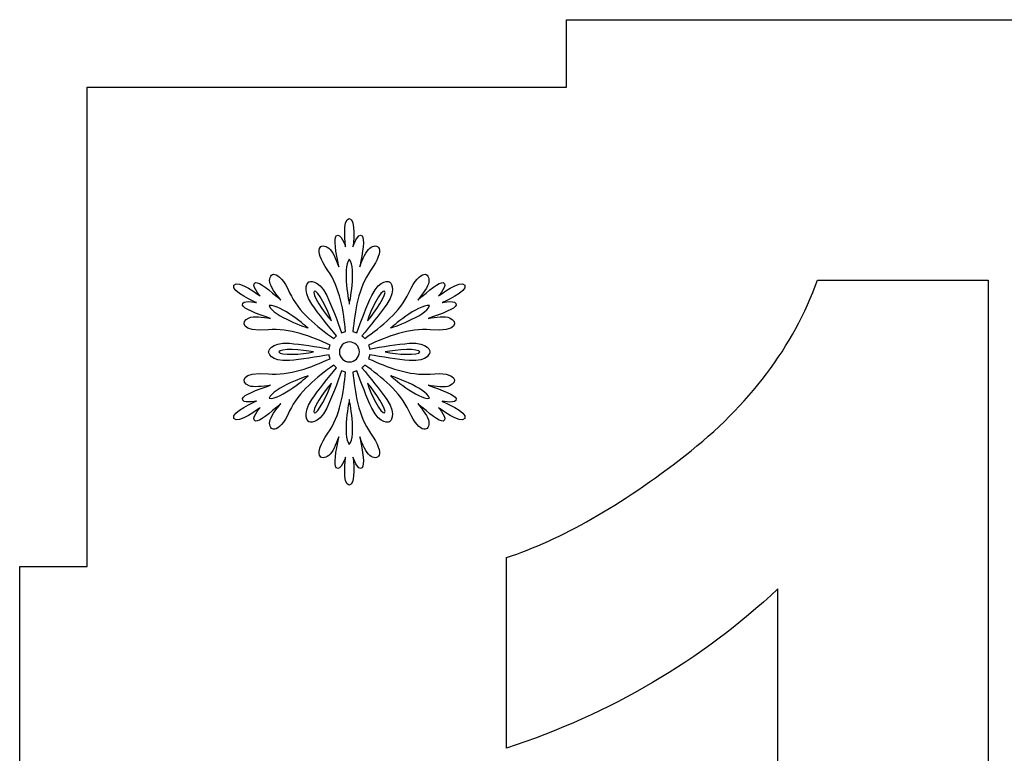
# Model space of a CAD drawing. Header units: millimetres. Extents: x -91 to 82, y -170 to 150.
# Tile 4 of 80: x -91 to -77, y -96 to -86. Entities that reach past the tile are written whole.
import ezdxf

# ---------------------------------------------------------------- set-up
doc = ezdxf.new("R2010")
doc.units = ezdxf.units.MM
doc.header["$MEASUREMENT"] = 0
doc.layers.add('Layer 1', color=7, linetype='Continuous')

msp = doc.modelspace()

# ---------------------------------------------------------------- linework, layer by layer
at = {"layer": 'Layer 1', "color": 31}
msp.add_open_spline([(-67.3753, -93.7265), (-67.3753, -93.7265), (-68.3727, -93.7265), (-68.3727, -93.7265), (-68.3727, -93.7265), (-68.3727, -93.7265), (-68.3727, -86.6412), (-68.3727, -86.6412), (-68.3727, -86.6412), (-68.3727, -86.6412), (-75.458, -86.6412), (-75.458, -86.6412), (-75.458, -86.6412), (-75.458, -86.6412), (-75.458, -85.6438), (-75.458, -85.6438), (-75.458, -85.6438), (-75.458, -85.6438), (-83.2415, -85.6438), (-83.2415, -85.6438), (-83.2415, -85.6438), (-83.2415, -85.6438), (-83.2415, -86.6412), (-83.2415, -86.6412), (-83.2415, -86.6412), (-83.2415, -86.6412), (-90.3268, -86.6412), (-90.3268, -86.6412), (-90.3268, -86.6412), (-90.3268, -86.6412), (-90.3268, -93.7265), (-90.3268, -93.7265), (-90.3268, -93.7265), (-90.3268, -93.7265), (-91.3242, -93.7265), (-91.3242, -93.7265), (-91.3242, -93.7265), (-91.3242, -93.7265), (-91.3242, -101.51), (-91.3242, -101.51), (-91.3242, -101.51), (-91.3242, -101.51), (-90.3268, -101.51), (-90.3268, -101.51), (-90.3268, -101.51), (-90.3268, -101.51), (-90.3268, -108.5953), (-90.3268, -108.5953), (-90.3268, -108.5953), (-90.3268, -108.5953), (-83.2415, -108.5953), (-83.2415, -108.5953), (-83.2415, -108.5953), (-83.2415, -108.5953), (-83.2415, -109.5927), (-83.2415, -109.5927), (-83.2415, -109.5927), (-83.2415, -109.5927), (-75.458, -109.5927), (-75.458, -109.5927), (-75.458, -109.5927), (-75.458, -109.5927), (-75.458, -108.5953), (-75.458, -108.5953), (-75.458, -108.5953), (-75.458, -108.5953), (-68.3727, -108.5953), (-68.3727, -108.5953), (-68.3727, -108.5953), (-68.3727, -108.5953), (-68.3727, -101.51), (-68.3727, -101.51), (-68.3727, -101.51), (-68.3727, -101.51), (-67.3753, -101.51), (-67.3753, -101.51), (-67.3753, -101.51), (-67.3753, -101.51), (-67.3753, -93.7265), (-67.3753, -93.7265)], degree=3, knots=[0, 0, 0, 0, 0.047619, 0.047619, 0.047619, 0.047619, 0.0952381, 0.0952381, 0.0952381, 0.0952381, 0.1428571, 0.1428571, 0.1428571, 0.1428571, 0.1904762, 0.1904762, 0.1904762, 0.1904762, 0.2380952, 0.2380952, 0.2380952, 0.2380952, 0.2857143, 0.2857143, 0.2857143, 0.2857143, 0.3333333, 0.3333333, 0.3333333, 0.3333333, 0.3809524, 0.3809524, 0.3809524, 0.3809524, 0.4285714, 0.4285714, 0.4285714, 0.4285714, 0.4761905, 0.4761905, 0.4761905, 0.4761905, 0.5238095, 0.5238095, 0.5238095, 0.5238095, 0.5714286, 0.5714286, 0.5714286, 0.5714286, 0.6190476, 0.6190476, 0.6190476, 0.6190476, 0.6666667, 0.6666667, 0.6666667, 0.6666667, 0.7142857, 0.7142857, 0.7142857, 0.7142857, 0.7619048, 0.7619048, 0.7619048, 0.7619048, 0.8095238, 0.8095238, 0.8095238, 0.8095238, 0.8571429, 0.8571429, 0.8571429, 0.8571429, 0.9047619, 0.9047619, 0.9047619, 0.9047619, 1, 1, 1, 1], dxfattribs=at)
at = {"layer": 'Layer 1', "color": 36}
for points, knots in [([(-85.0791, -91.2834), (-85.0791, -91.2834), (-84.8515, -91.3303), (-84.8737, -91.2447), (-84.8737, -91.2447), (-84.8878, -91.1907), (-85.072, -91.1203), (-85.2868, -91.0476), (-85.2868, -91.0476), (-85.1671, -91.0675), (-85.0357, -91.0828), (-84.9711, -91.057), (-84.9711, -91.057), (-84.8432, -91.0054), (-84.842, -90.8423), (-85.2551, -90.881), (-85.2551, -90.881), (-85.5602, -90.9103), (-85.897, -90.7789), (-86.1669, -90.6545), (-86.1669, -90.6545), (-86.1599, -90.6357), (-86.1552, -90.6158), (-86.1528, -90.5958), (-86.1528, -90.5958), (-85.9756, -90.6275), (-85.7327, -90.6674), (-85.5661, -90.6803), (-85.5661, -90.6803), (-85.2763, -90.7014), (-85.2587, -90.5536), (-85.2587, -90.5536), (-85.2587, -90.5536), (-85.2587, -90.5536), (-85.2751, -90.4057), (-85.5661, -90.4269), (-85.5661, -90.4269), (-85.7327, -90.4386), (-85.9756, -90.4785), (-86.1528, -90.5114), (-86.1528, -90.5114), (-86.1551, -90.4915), (-86.161, -90.4715), (-86.1669, -90.4527), (-86.1669, -90.4527), (-85.897, -90.3283), (-85.5602, -90.1981), (-85.2551, -90.2262), (-85.2551, -90.2262), (-84.842, -90.2649), (-84.8432, -90.103), (-84.9711, -90.0502), (-84.9711, -90.0502), (-85.0356, -90.0244), (-85.1671, -90.0408), (-85.2868, -90.0596), (-85.2868, -90.0596), (-85.0721, -89.9868), (-84.8878, -89.9153), (-84.8737, -89.8625), (-84.8737, -89.8625), (-84.8526, -89.778), (-85.0791, -89.8238), (-85.0791, -89.8238), (-85.0791, -89.8238), (-85.0791, -89.8238), (-84.693, -89.6607), (-84.747, -89.568), (-84.747, -89.568), (-84.801, -89.4753), (-85.1342, -89.7276), (-85.1342, -89.7276), (-85.1342, -89.7276), (-85.1342, -89.7276), (-84.9805, -89.5539), (-85.065, -89.5305), (-85.065, -89.5305), (-85.1178, -89.5152), (-85.2715, -89.6408), (-85.4417, -89.7898), (-85.4417, -89.7898), (-85.3654, -89.6959), (-85.2856, -89.5903), (-85.2762, -89.5223), (-85.2762, -89.5223), (-85.2574, -89.385), (-85.3971, -89.3029), (-85.5707, -89.6795), (-85.5707, -89.6795), (-85.6986, -89.9576), (-85.9791, -90.1841), (-86.222, -90.3566), (-86.222, -90.3566), (-86.2349, -90.3413), (-86.2502, -90.3273), (-86.2654, -90.3144), (-86.2654, -90.3144), (-86.1492, -90.1771), (-85.9932, -89.987), (-85.8993, -89.8485), (-85.8993, -89.8485), (-85.7362, -89.6079), (-85.8559, -89.5188), (-85.8559, -89.5188), (-85.8559, -89.5188), (-85.8559, -89.5188), (-85.992, -89.459), (-86.1199, -89.7206), (-86.1199, -89.7206), (-86.1927, -89.8708), (-86.2795, -90.102), (-86.3405, -90.2709), (-86.3405, -90.2709), (-86.3593, -90.2627), (-86.3792, -90.258), (-86.3992, -90.2545), (-86.3992, -90.2545), (-86.3722, -89.9588), (-86.3171, -89.6009), (-86.1387, -89.3521), (-86.1387, -89.3521), (-85.8981, -89.0141), (-86.0401, -88.9344), (-86.1493, -89.0188), (-86.1493, -89.0188), (-86.2033, -89.061), (-86.2561, -89.1843), (-86.2983, -89.2969), (-86.2983, -89.2969), (-86.2537, -89.0751), (-86.2232, -88.8792), (-86.2619, -88.8404), (-86.2619, -88.8404), (-86.3253, -88.7794), (-86.398, -88.9988), (-86.398, -88.9988), (-86.398, -88.9988), (-86.398, -88.9988), (-86.3464, -88.5834), (-86.4532, -88.5834), (-86.4532, -88.5834), (-86.56, -88.5834), (-86.5084, -88.9988), (-86.5084, -88.9988), (-86.5084, -88.9988), (-86.5084, -88.9988), (-86.5812, -88.7794), (-86.6445, -88.8404), (-86.6445, -88.8404), (-86.6832, -88.8791), (-86.6527, -89.0751), (-86.6081, -89.2969), (-86.6081, -89.2969), (-86.6503, -89.1842), (-86.7031, -89.061), (-86.7571, -89.0188), (-86.7571, -89.0188), (-86.8662, -88.9343), (-87.0082, -89.0141), (-86.7677, -89.3521), (-86.7677, -89.3521), (-86.5905, -89.602), (-86.5354, -89.9588), (-86.5072, -90.2545), (-86.5072, -90.2545), (-86.5271, -90.258), (-86.5459, -90.2639), (-86.5659, -90.2709), (-86.5659, -90.2709), (-86.6269, -90.1019), (-86.7138, -89.8708), (-86.7865, -89.7206), (-86.7865, -89.7206), (-86.9132, -89.4589), (-87.0494, -89.5188), (-87.0494, -89.5188), (-87.0494, -89.5188), (-87.0494, -89.5188), (-87.1691, -89.608), (-87.006, -89.8485), (-87.006, -89.8485), (-86.9121, -89.987), (-86.7561, -90.1771), (-86.6399, -90.3144), (-86.6399, -90.3144), (-86.6563, -90.3273), (-86.6704, -90.3414), (-86.6833, -90.3566), (-86.6833, -90.3566), (-86.9262, -90.1853), (-87.2078, -89.9588), (-87.3346, -89.6795), (-87.3346, -89.6795), (-87.5071, -89.3028), (-87.6467, -89.385), (-87.628, -89.5223), (-87.628, -89.5223), (-87.6186, -89.5904), (-87.5388, -89.6971), (-87.4625, -89.7898), (-87.4625, -89.7898), (-87.6327, -89.6408), (-87.7864, -89.5152), (-87.8392, -89.5305), (-87.8392, -89.5305), (-87.9237, -89.554), (-87.77, -89.7276), (-87.77, -89.7276), (-87.77, -89.7276), (-87.77, -89.7276), (-88.1044, -89.4753), (-88.1572, -89.568), (-88.1572, -89.568), (-88.21, -89.6607), (-87.8251, -89.8238), (-87.8251, -89.8238), (-87.8251, -89.8238), (-87.8251, -89.8238), (-88.0516, -89.7769), (-88.0305, -89.8625), (-88.0305, -89.8625), (-88.0176, -89.9153), (-87.8322, -89.9869), (-87.6174, -90.0596), (-87.6174, -90.0596), (-87.7371, -90.0397), (-87.8685, -90.0244), (-87.9331, -90.0502), (-87.9331, -90.0502), (-88.061, -90.1018), (-88.0622, -90.2649), (-87.6491, -90.2262), (-87.6491, -90.2262), (-87.344, -90.1969), (-87.0072, -90.3283), (-86.7373, -90.4527), (-86.7373, -90.4527), (-86.7443, -90.4715), (-86.749, -90.4914), (-86.7514, -90.5114), (-86.7514, -90.5114), (-86.9286, -90.4785), (-87.1715, -90.4386), (-87.3381, -90.4269), (-87.3381, -90.4269), (-87.6279, -90.4058), (-87.6455, -90.5536), (-87.6455, -90.5536), (-87.6455, -90.5536), (-87.6455, -90.5536), (-87.6291, -90.7015), (-87.3381, -90.6803), (-87.3381, -90.6803), (-87.1715, -90.6686), (-86.9286, -90.6287), (-86.7514, -90.5958), (-86.7514, -90.5958), (-86.7479, -90.6157), (-86.7432, -90.6357), (-86.7373, -90.6545), (-86.7373, -90.6545), (-87.0072, -90.7789), (-87.344, -90.9091), (-87.6491, -90.8798), (-87.6491, -90.8798), (-88.0622, -90.8411), (-88.061, -91.0042), (-87.9331, -91.0558), (-87.9331, -91.0558), (-87.8686, -91.0816), (-87.7371, -91.0652), (-87.6174, -91.0464), (-87.6174, -91.0464), (-87.8321, -91.1192), (-88.0175, -91.1896), (-88.0305, -91.2435), (-88.0305, -91.2435), (-88.0516, -91.328), (-87.8251, -91.2822), (-87.8251, -91.2822), (-87.8251, -91.2822), (-87.8251, -91.2822), (-88.21, -91.4453), (-88.1572, -91.538), (-88.1572, -91.538), (-88.1044, -91.6307), (-87.77, -91.3784), (-87.77, -91.3784), (-87.77, -91.3784), (-87.77, -91.3784), (-87.9237, -91.5521), (-87.8392, -91.5755), (-87.8392, -91.5755), (-87.7864, -91.5896), (-87.6327, -91.4652), (-87.4625, -91.3162), (-87.4625, -91.3162), (-87.5388, -91.4101), (-87.6186, -91.5157), (-87.628, -91.5837), (-87.628, -91.5837), (-87.6468, -91.721), (-87.5071, -91.8031), (-87.3346, -91.4265), (-87.3346, -91.4265), (-87.2067, -91.1484), (-86.9251, -90.9219), (-86.6833, -90.7494), (-86.6833, -90.7494), (-86.6704, -90.7658), (-86.6551, -90.7787), (-86.6399, -90.7916), (-86.6399, -90.7916), (-86.7561, -90.9289), (-86.9121, -91.119), (-87.006, -91.2575), (-87.006, -91.2575), (-87.1691, -91.4981), (-87.0494, -91.5872), (-87.0494, -91.5872), (-87.0494, -91.5872), (-87.0494, -91.5872), (-86.9133, -91.647), (-86.7865, -91.3854), (-86.7865, -91.3854), (-86.7137, -91.2352), (-86.6269, -91.0052), (-86.5659, -90.8351), (-86.5659, -90.8351), (-86.5471, -90.8421), (-86.5272, -90.848), (-86.5072, -90.8515), (-86.5072, -90.8515), (-86.5342, -91.1472), (-86.5893, -91.5039), (-86.7677, -91.7539), (-86.7677, -91.7539), (-87.0083, -92.0919), (-86.8663, -92.1728), (-86.7571, -92.0872), (-86.7571, -92.0872), (-86.7031, -92.045), (-86.6503, -91.9217), (-86.6081, -91.8103), (-86.6081, -91.8103), (-86.6527, -92.0321), (-86.6832, -92.228), (-86.6445, -92.2668), (-86.6445, -92.2668), (-86.5811, -92.3278), (-86.5084, -92.1084), (-86.5084, -92.1084), (-86.5084, -92.1084), (-86.5084, -92.1084), (-86.56, -92.5238), (-86.4532, -92.5238), (-86.4532, -92.5238), (-86.3464, -92.5238), (-86.398, -92.1084), (-86.398, -92.1084), (-86.398, -92.1084), (-86.398, -92.1084), (-86.3252, -92.3278), (-86.2619, -92.2668), (-86.2619, -92.2668), (-86.2232, -92.2281), (-86.2537, -92.0333), (-86.2983, -91.8103), (-86.2983, -91.8103), (-86.2561, -91.923), (-86.2033, -92.045), (-86.1493, -92.0872), (-86.1493, -92.0872), (-86.0402, -92.1729), (-85.8982, -92.0919), (-86.1387, -91.7539), (-86.1387, -91.7539), (-86.3159, -91.504), (-86.371, -91.1472), (-86.3992, -90.8515), (-86.3992, -90.8515), (-86.3793, -90.848), (-86.3605, -90.8421), (-86.3405, -90.8351), (-86.3405, -90.8351), (-86.2795, -91.0041), (-86.1926, -91.2341), (-86.1199, -91.3854), (-86.1199, -91.3854), (-85.9932, -91.6471), (-85.8559, -91.5872), (-85.8559, -91.5872), (-85.8559, -91.5872), (-85.8559, -91.5872), (-85.7362, -91.4992), (-85.8993, -91.2575), (-85.8993, -91.2575), (-85.9932, -91.119), (-86.1492, -90.9289), (-86.2654, -90.7916), (-86.2654, -90.7916), (-86.249, -90.7787), (-86.2349, -90.7646), (-86.222, -90.7494), (-86.222, -90.7494), (-85.9791, -90.9207), (-85.6975, -91.1472), (-85.5707, -91.4265), (-85.5707, -91.4265), (-85.3982, -91.8032), (-85.2574, -91.721), (-85.2762, -91.5837), (-85.2762, -91.5837), (-85.2856, -91.5156), (-85.3654, -91.4089), (-85.4417, -91.3162), (-85.4417, -91.3162), (-85.2715, -91.4652), (-85.1178, -91.5908), (-85.065, -91.5755), (-85.065, -91.5755), (-84.9805, -91.5509), (-85.1342, -91.3784), (-85.1342, -91.3784), (-85.1342, -91.3784), (-85.1342, -91.3784), (-84.7998, -91.6307), (-84.747, -91.538), (-84.747, -91.538), (-84.693, -91.4477), (-85.0791, -91.2834), (-85.0791, -91.2834)], [0, 0, 0, 0, 0.0091743, 0.0091743, 0.0091743, 0.0091743, 0.0183486, 0.0183486, 0.0183486, 0.0183486, 0.0275229, 0.0275229, 0.0275229, 0.0275229, 0.0366972, 0.0366972, 0.0366972, 0.0366972, 0.0458716, 0.0458716, 0.0458716, 0.0458716, 0.0550459, 0.0550459, 0.0550459, 0.0550459, 0.0642202, 0.0642202, 0.0642202, 0.0642202, 0.0733945, 0.0733945, 0.0733945, 0.0733945, 0.0825688, 0.0825688, 0.0825688, 0.0825688, 0.0917431, 0.0917431, 0.0917431, 0.0917431, 0.1009174, 0.1009174, 0.1009174, 0.1009174, 0.1100917, 0.1100917, 0.1100917, 0.1100917, 0.1192661, 0.1192661, 0.1192661, 0.1192661, 0.1284404, 0.1284404, 0.1284404, 0.1284404, 0.1376147, 0.1376147, 0.1376147, 0.1376147, 0.146789, 0.146789, 0.146789, 0.146789, 0.1559633, 0.1559633, 0.1559633, 0.1559633, 0.1651376, 0.1651376, 0.1651376, 0.1651376, 0.1743119, 0.1743119, 0.1743119, 0.1743119, 0.1834862, 0.1834862, 0.1834862, 0.1834862, 0.1926606, 0.1926606, 0.1926606, 0.1926606, 0.2018349, 0.2018349, 0.2018349, 0.2018349, 0.2110092, 0.2110092, 0.2110092, 0.2110092, 0.2201835, 0.2201835, 0.2201835, 0.2201835, 0.2293578, 0.2293578, 0.2293578, 0.2293578, 0.2385321, 0.2385321, 0.2385321, 0.2385321, 0.2477064, 0.2477064, 0.2477064, 0.2477064, 0.2568807, 0.2568807, 0.2568807, 0.2568807, 0.266055, 0.266055, 0.266055, 0.266055, 0.2752294, 0.2752294, 0.2752294, 0.2752294, 0.2844037, 0.2844037, 0.2844037, 0.2844037, 0.293578, 0.293578, 0.293578, 0.293578, 0.3027523, 0.3027523, 0.3027523, 0.3027523, 0.3119266, 0.3119266, 0.3119266, 0.3119266, 0.3211009, 0.3211009, 0.3211009, 0.3211009, 0.3302752, 0.3302752, 0.3302752, 0.3302752, 0.3394495, 0.3394495, 0.3394495, 0.3394495, 0.3486239, 0.3486239, 0.3486239, 0.3486239, 0.3577982, 0.3577982, 0.3577982, 0.3577982, 0.3669725, 0.3669725, 0.3669725, 0.3669725, 0.3761468, 0.3761468, 0.3761468, 0.3761468, 0.3853211, 0.3853211, 0.3853211, 0.3853211, 0.3944954, 0.3944954, 0.3944954, 0.3944954, 0.4036697, 0.4036697, 0.4036697, 0.4036697, 0.412844, 0.412844, 0.412844, 0.412844, 0.4220183, 0.4220183, 0.4220183, 0.4220183, 0.4311927, 0.4311927, 0.4311927, 0.4311927, 0.440367, 0.440367, 0.440367, 0.440367, 0.4495413, 0.4495413, 0.4495413, 0.4495413, 0.4587156, 0.4587156, 0.4587156, 0.4587156, 0.4678899, 0.4678899, 0.4678899, 0.4678899, 0.4770642, 0.4770642, 0.4770642, 0.4770642, 0.4862385, 0.4862385, 0.4862385, 0.4862385, 0.4954128, 0.4954128, 0.4954128, 0.4954128, 0.5045872, 0.5045872, 0.5045872, 0.5045872, 0.5137615, 0.5137615, 0.5137615, 0.5137615, 0.5229358, 0.5229358, 0.5229358, 0.5229358, 0.5321101, 0.5321101, 0.5321101, 0.5321101, 0.5412844, 0.5412844, 0.5412844, 0.5412844, 0.5504587, 0.5504587, 0.5504587, 0.5504587, 0.559633, 0.559633, 0.559633, 0.559633, 0.5688073, 0.5688073, 0.5688073, 0.5688073, 0.5779817, 0.5779817, 0.5779817, 0.5779817, 0.587156, 0.587156, 0.587156, 0.587156, 0.5963303, 0.5963303, 0.5963303, 0.5963303, 0.6055046, 0.6055046, 0.6055046, 0.6055046, 0.6146789, 0.6146789, 0.6146789, 0.6146789, 0.6238532, 0.6238532, 0.6238532, 0.6238532, 0.6330275, 0.6330275, 0.6330275, 0.6330275, 0.6422018, 0.6422018, 0.6422018, 0.6422018, 0.6513761, 0.6513761, 0.6513761, 0.6513761, 0.6605505, 0.6605505, 0.6605505, 0.6605505, 0.6697248, 0.6697248, 0.6697248, 0.6697248, 0.6788991, 0.6788991, 0.6788991, 0.6788991, 0.6880734, 0.6880734, 0.6880734, 0.6880734, 0.6972477, 0.6972477, 0.6972477, 0.6972477, 0.706422, 0.706422, 0.706422, 0.706422, 0.7155963, 0.7155963, 0.7155963, 0.7155963, 0.7247706, 0.7247706, 0.7247706, 0.7247706, 0.733945, 0.733945, 0.733945, 0.733945, 0.7431193, 0.7431193, 0.7431193, 0.7431193, 0.7522936, 0.7522936, 0.7522936, 0.7522936, 0.7614679, 0.7614679, 0.7614679, 0.7614679, 0.7706422, 0.7706422, 0.7706422, 0.7706422, 0.7798165, 0.7798165, 0.7798165, 0.7798165, 0.7889908, 0.7889908, 0.7889908, 0.7889908, 0.7981651, 0.7981651, 0.7981651, 0.7981651, 0.8073394, 0.8073394, 0.8073394, 0.8073394, 0.8165138, 0.8165138, 0.8165138, 0.8165138, 0.8256881, 0.8256881, 0.8256881, 0.8256881, 0.8348624, 0.8348624, 0.8348624, 0.8348624, 0.8440367, 0.8440367, 0.8440367, 0.8440367, 0.853211, 0.853211, 0.853211, 0.853211, 0.8623853, 0.8623853, 0.8623853, 0.8623853, 0.8715596, 0.8715596, 0.8715596, 0.8715596, 0.8807339, 0.8807339, 0.8807339, 0.8807339, 0.8899083, 0.8899083, 0.8899083, 0.8899083, 0.8990826, 0.8990826, 0.8990826, 0.8990826, 0.9082569, 0.9082569, 0.9082569, 0.9082569, 0.9174312, 0.9174312, 0.9174312, 0.9174312, 0.9266055, 0.9266055, 0.9266055, 0.9266055, 0.9357798, 0.9357798, 0.9357798, 0.9357798, 0.9449541, 0.9449541, 0.9449541, 0.9449541, 0.9541284, 0.9541284, 0.9541284, 0.9541284, 0.9633028, 0.9633028, 0.9633028, 0.9633028, 0.9724771, 0.9724771, 0.9724771, 0.9724771, 0.9816514, 0.9816514, 0.9816514, 0.9816514, 1, 1, 1, 1]), ([(-86.452, -89.1853), (-86.344, -89.3202), (-86.452, -89.8495), (-86.452, -89.8495), (-86.452, -89.8495), (-86.452, -89.8495), (-86.56, -89.3202), (-86.452, -89.1853)], [0, 0, 0, 0, 0.3333333, 0.3333333, 0.3333333, 0.3333333, 1, 1, 1, 1]), ([(-86.9719, -89.6546), (-86.925, -89.6276), (-86.7619, -89.9421), (-86.7173, -90.0958), (-86.7173, -90.0958), (-86.8264, -89.9809), (-87.0176, -89.6816), (-86.9719, -89.6546)], [0, 0, 0, 0, 0.3333333, 0.3333333, 0.3333333, 0.3333333, 1, 1, 1, 1]), ([(-85.931, -89.6546), (-85.8841, -89.6816), (-86.0753, -89.9808), (-86.1856, -90.0958), (-86.1856, -90.0958), (-86.1411, -89.9421), (-85.9779, -89.6277), (-85.931, -89.6546)], [0, 0, 0, 0, 0.3333333, 0.3333333, 0.3333333, 0.3333333, 1, 1, 1, 1]), ([(-87.6372, -89.8706), (-87.4659, -89.8436), (-87.061, -90.2027), (-87.061, -90.2027), (-87.061, -90.2027), (-87.061, -90.2027), (-87.575, -90.0313), (-87.6372, -89.8706)], [0, 0, 0, 0, 0.3333333, 0.3333333, 0.3333333, 0.3333333, 1, 1, 1, 1]), ([(-85.2657, -89.8706), (-85.3279, -90.0314), (-85.8419, -90.2027), (-85.8419, -90.2027), (-85.8419, -90.2027), (-85.8419, -90.2027), (-85.4358, -89.8436), (-85.2657, -89.8706)], [0, 0, 0, 0, 0.3333333, 0.3333333, 0.3333333, 0.3333333, 1, 1, 1, 1]), ([(-87.4917, -90.5547), (-87.4917, -90.5007), (-87.1373, -90.5171), (-86.9836, -90.5547), (-86.9836, -90.5547), (-87.1373, -90.5934), (-87.4917, -90.6087), (-87.4917, -90.5547)], [0, 0, 0, 0, 0.3333333, 0.3333333, 0.3333333, 0.3333333, 1, 1, 1, 1]), ([(-86.4508, -90.7025), (-86.5318, -90.7025), (-86.5987, -90.6368), (-86.5987, -90.5546), (-86.5987, -90.5546), (-86.5987, -90.4736), (-86.533, -90.4067), (-86.4508, -90.4067), (-86.4508, -90.4067), (-86.3698, -90.4067), (-86.3029, -90.4724), (-86.3029, -90.5546), (-86.3029, -90.5546), (-86.3042, -90.6368), (-86.3699, -90.7025), (-86.4508, -90.7025)], [0, 0, 0, 0, 0.2, 0.2, 0.2, 0.2, 0.4, 0.4, 0.4, 0.4, 0.6, 0.6, 0.6, 0.6, 1, 1, 1, 1]), ([(-85.4112, -90.5547), (-85.4112, -90.6087), (-85.7656, -90.5934), (-85.9205, -90.5547), (-85.9205, -90.5547), (-85.7656, -90.5171), (-85.4112, -90.5007), (-85.4112, -90.5547)], [0, 0, 0, 0, 0.3333333, 0.3333333, 0.3333333, 0.3333333, 1, 1, 1, 1]), ([(-87.6372, -91.24), (-87.575, -91.0781), (-87.061, -90.9079), (-87.061, -90.9079), (-87.061, -90.9079), (-87.061, -90.9079), (-87.4659, -91.267), (-87.6372, -91.24)], [0, 0, 0, 0, 0.3333333, 0.3333333, 0.3333333, 0.3333333, 1, 1, 1, 1]), ([(-85.8407, -90.9079), (-85.8407, -90.9079), (-85.3279, -91.0792), (-85.2645, -91.24), (-85.2645, -91.24), (-85.4358, -91.267), (-85.8407, -90.9079), (-85.8407, -90.9079)], [0, 0, 0, 0, 0.3333333, 0.3333333, 0.3333333, 0.3333333, 1, 1, 1, 1]), ([(-86.9719, -91.4559), (-87.0188, -91.4289), (-86.8276, -91.1297), (-86.7173, -91.0159), (-86.7173, -91.0159), (-86.7606, -91.1672), (-86.9249, -91.4829), (-86.9719, -91.4559)], [0, 0, 0, 0, 0.3333333, 0.3333333, 0.3333333, 0.3333333, 1, 1, 1, 1]), ([(-85.931, -91.4559), (-85.9779, -91.4829), (-86.141, -91.1684), (-86.1856, -91.0159), (-86.1856, -91.0159), (-86.0753, -91.1297), (-85.8841, -91.4289), (-85.931, -91.4559)], [0, 0, 0, 0, 0.3333333, 0.3333333, 0.3333333, 0.3333333, 1, 1, 1, 1]), ([(-86.452, -91.9241), (-86.56, -91.7892), (-86.452, -91.2599), (-86.452, -91.2599), (-86.452, -91.2599), (-86.452, -91.2599), (-86.3429, -91.7903), (-86.452, -91.9241)], [0, 0, 0, 0, 0.3333333, 0.3333333, 0.3333333, 0.3333333, 1, 1, 1, 1])]:
    msp.add_open_spline(points, degree=3, knots=knots, dxfattribs=at)
at = {"layer": 'Layer 1', "color": 26}
msp.add_open_spline([(-81.4883, -92.0849), (-82.4388, -92.8253), (-83.3201, -93.3288), (-84.1297, -93.594), (-84.1297, -93.594), (-84.1297, -93.594), (-84.1297, -96.4126), (-84.1297, -96.4126), (-84.1297, -96.4126), (-82.5901, -95.9045), (-81.2524, -95.1195), (-80.1165, -94.0575), (-80.1165, -94.0575), (-80.1165, -94.0575), (-80.1165, -105.7638), (-80.1165, -105.7638), (-80.1165, -105.7638), (-80.1165, -105.7638), (-77.0104, -105.7638), (-77.0104, -105.7638), (-77.0104, -105.7638), (-77.0104, -105.7638), (-77.0104, -89.4916), (-77.0104, -89.4916), (-77.0104, -89.4916), (-77.0104, -89.4916), (-79.531, -89.4915), (-79.531, -89.4915), (-79.531, -89.4915), (-79.8866, -90.4796), (-80.5378, -91.3432), (-81.4883, -92.0849)], degree=3, knots=[0, 0, 0, 0, 0.1111111, 0.1111111, 0.1111111, 0.1111111, 0.2222222, 0.2222222, 0.2222222, 0.2222222, 0.3333333, 0.3333333, 0.3333333, 0.3333333, 0.4444444, 0.4444444, 0.4444444, 0.4444444, 0.5555556, 0.5555556, 0.5555556, 0.5555556, 0.6666667, 0.6666667, 0.6666667, 0.6666667, 0.7777778, 0.7777778, 0.7777778, 0.7777778, 1, 1, 1, 1], dxfattribs=at)

doc.saveas('drawing.dxf')
